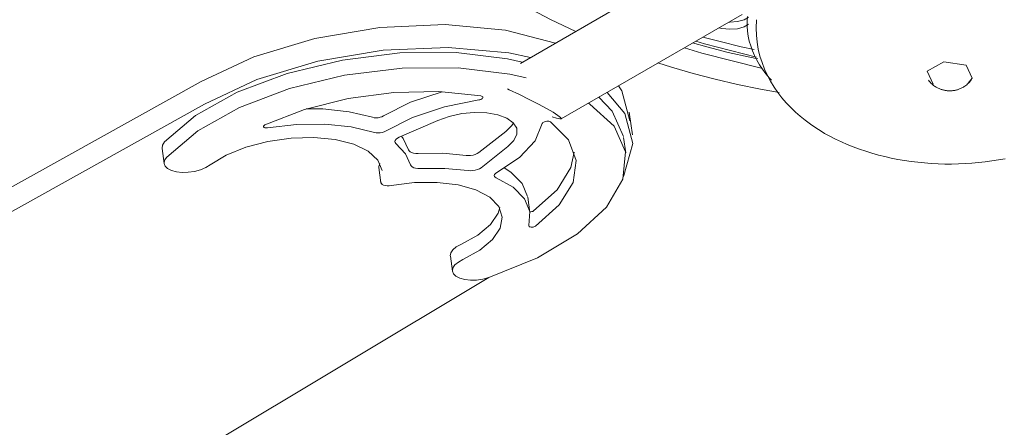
# Model space of a CAD drawing. Header units: millimetres. Extents: x 5734 to 11018, y -2931 to 7544.
# Tile 2 of 17: x 8014 to 8242, y -2706 to -2612. Entities that reach past the tile are written whole.
import ezdxf

# ---------------------------------------------------------------- set-up
doc = ezdxf.new("R2010")
doc.units = ezdxf.units.MM
doc.layers.add('E-LITE-EQPM', color=7, linetype='Continuous', lineweight=20)

# ---------------------------------------------------------------- blocks, each defined once
blk = doc.blocks.new('33710 - 33710 ALOHA Brown ceiling fan-522277-00 Isometrico PDF')
at = {"layer": 'E-LITE-EQPM', "color": 251, "lineweight": 9, "true_color": 0x636466}
for p, q in [((2298.7, -2622.06), (2337.83, -2599.47)), ((2308.15, -2634.89), (2350, -2610.73)), ((2353.35, -2611.95), (2353.23, -2613.87)), ((1903.1, -2805.42), (2224.9, -2626.2)), ((2225.64, -2631.45), (1903.83, -2810.67)), ((2324.62, -2638.57), (2323.89, -2633.32)), ((2279.59, -2635.23), (2270.69, -2639.1)), ((2289.11, -2642.67), (2295.34, -2637.8)), ((2323.06, -2642.72), (2322.56, -2639.22)), ((2215.82, -2641.69), (2216.31, -2645.19)), ((2295.83, -2641.3), (2289.6, -2646.17)), ((2265.97, -2646.14), (2266.46, -2649.64)), ((2265.99, -2645.9), (2266.2, -2645.16)), ((2300.9, -2656.51), (2300.41, -2653.01)), ((2282.51, -2666.62), (2283, -2670.12)), ((1999.4, -2846.39), (2291.4, -2671.56))]:
    blk.add_line(p, q, dxfattribs=at)
for points in [[(2356.79, -2625.94, 0), (2356.32, -2625.43, 0), (2355.49, -2624.43, 0), (2354.73, -2623.41, 0), (2354.04, -2622.36, 0), (2353.41, -2621.3, 0), (2352.86, -2620.21, 0), (2352.39, -2619.12, 0), (2351.99, -2618, 0), (2351.66, -2616.88, 0), (2351.41, -2615.75, 0), (2351.25, -2614.61, 0), (2351.16, -2613.46, 0), (2351.14, -2612.31, 0), (2351.21, -2611.17, 0)], [(2311.52, -2614.65, 0), (2310.07, -2614, 0), (2305.7, -2611.87, 0), (2301.47, -2609.63, 0), (2298.97, -2608.23, 0)], [(2351.5, -2611.35, 0), (2350.46, -2611.98, 0), (2348.96, -2612.37, 0), (2347.16, -2612.49, 0), (2346.92, -2612.48, 0)], [(2224.9, -2626.2, 0), (2237.03, -2620.52, 0), (2251.13, -2616.27, 0), (2266.21, -2613.73, 0), (2281.27, -2613.09, 0), (2295.28, -2614.38, 0), (2306.84, -2617.36, 0)], [(2351.5, -2613.01, 0), (2350.46, -2613.63, 0), (2348.96, -2614.03, 0), (2347.16, -2614.15, 0), (2345.27, -2613.97, 0), (2344.59, -2613.83, 0)], [(2353.23, -2613.87, 0), (2353.29, -2615.51, 0), (2353.46, -2617.15, 0), (2353.74, -2618.76, 0), (2354.12, -2620.34, 0), (2354.61, -2621.88, 0), (2355.18, -2623.37, 0), (2355.85, -2624.81, 0), (2356.59, -2626.19, 0), (2357.4, -2627.52, 0), (2358.28, -2628.79, 0), (2359.21, -2630, 0), (2360.2, -2631.15, 0), (2361.24, -2632.24, 0), (2362.32, -2633.29, 0), (2363.44, -2634.27, 0), (2364.6, -2635.21, 0), (2365.79, -2636.1, 0), (2367.02, -2636.94, 0), (2368.28, -2637.74, 0), (2369.09, -2638.22, 0)], [(2410.84, -2644.08, 0), (2409.31, -2644.37, 0), (2407.78, -2644.61, 0), (2406.24, -2644.82, 0), (2404.69, -2644.99, 0), (2403.13, -2645.13, 0), (2401.57, -2645.23, 0), (2400.01, -2645.3, 0), (2398.44, -2645.32, 0), (2396.87, -2645.32, 0), (2395.31, -2645.27, 0), (2393.74, -2645.19, 0), (2392.18, -2645.07, 0), (2390.63, -2644.92, 0), (2389.08, -2644.73, 0), (2387.54, -2644.5, 0), (2386.02, -2644.24, 0), (2384.5, -2643.94, 0), (2383, -2643.61, 0), (2381.51, -2643.23, 0), (2380.03, -2642.82, 0), (2378.58, -2642.38, 0), (2377.14, -2641.89, 0), (2375.72, -2641.37, 0), (2374.32, -2640.8, 0), (2372.95, -2640.2, 0), (2371.6, -2639.56, 0), (2370.27, -2638.87, 0), (2369.09, -2638.22, 0)], [(2352.75, -2618.83, 0), (2349.79, -2618.19, 0), (2344.91, -2617.02, 0), (2340.9, -2615.95, 0)], [(2301.03, -2620.66, 0), (2296.01, -2619.63, 0), (2282.01, -2618.34, 0), (2266.95, -2618.98, 0), (2251.86, -2621.52, 0), (2237.77, -2625.77, 0), (2225.64, -2631.45, 0)], [(2354.37, -2623.13, 0), (2340.66, -2619.67, 0), (2336.67, -2618.45, 0)], [(2338.53, -2617.32, 0), (2341.82, -2618.25, 0), (2346.77, -2619.5, 0), (2351.79, -2620.64, 0), (2353.66, -2621.01, 0)], [(2353.29, -2620.61, 0), (2341.29, -2617.53, 0), (2339.27, -2616.92, 0)], [(2216.39, -2640.22, 0), (2223.58, -2634.13, 0), (2233.23, -2628.74, 0), (2244.78, -2624.37, 0), (2257.57, -2621.28, 0), (2270.84, -2619.64, 0), (2283.82, -2619.56, 0), (2295.74, -2621.03, 0), (2299.09, -2621.78, 0)], [(2300.03, -2625.4, 0), (2296.24, -2624.53, 0), (2284.31, -2623.06, 0), (2271.33, -2623.14, 0), (2258.06, -2624.78, 0), (2245.27, -2627.87, 0), (2233.72, -2632.24, 0), (2224.07, -2637.63, 0), (2216.89, -2643.72, 0)], [(2358.56, -2628.77, 0), (2354.22, -2627.99, 0), (2348.96, -2626.91, 0), (2343.78, -2625.71, 0), (2338.68, -2624.39, 0), (2333.66, -2622.95, 0), (2330.5, -2621.95, 0)], [(2394.2, -2626.89, 0), (2392.8, -2623.88, 0), (2396.62, -2621.67, 0), (2401.84, -2622.48, 0)], [(2401.84, -2622.48, 0), (2403.23, -2625.49, 0), (2402.28, -2626.6, 0)], [(2393.07, -2625.94, 0), (2393.27, -2626.19, 0), (2393.47, -2626.42, 0), (2393.68, -2626.62, 0), (2393.88, -2626.81, 0), (2394.08, -2626.98, 0), (2394.28, -2627.14, 0), (2394.48, -2627.28, 0), (2394.67, -2627.41, 0), (2394.86, -2627.53, 0), (2394.91, -2627.55, 0)], [(2402.96, -2625.94, 0), (2402.76, -2626.19, 0), (2402.56, -2626.42, 0), (2402.35, -2626.62, 0), (2402.15, -2626.81, 0), (2401.95, -2626.98, 0), (2401.75, -2627.14, 0), (2401.55, -2627.28, 0), (2401.36, -2627.41, 0), (2401.17, -2627.53, 0), (2400.99, -2627.63, 0), (2400.81, -2627.73, 0), (2400.63, -2627.81, 0), (2400.45, -2627.89, 0), (2400.28, -2627.96, 0), (2400.11, -2628.02, 0), (2399.95, -2628.08, 0), (2399.79, -2628.13, 0), (2399.63, -2628.17, 0), (2399.47, -2628.21, 0), (2399.32, -2628.25, 0), (2399.17, -2628.28, 0), (2399.02, -2628.31, 0), (2398.87, -2628.33, 0), (2398.72, -2628.35, 0), (2398.58, -2628.36, 0), (2398.43, -2628.37, 0), (2398.29, -2628.38, 0), (2398.14, -2628.39, 0), (2398, -2628.39, 0), (2397.86, -2628.38, 0), (2397.71, -2628.38, 0), (2397.57, -2628.37, 0), (2397.42, -2628.36, 0), (2397.28, -2628.34, 0), (2397.13, -2628.32, 0), (2396.98, -2628.3, 0), (2396.83, -2628.27, 0), (2396.68, -2628.24, 0), (2396.52, -2628.2, 0), (2396.37, -2628.16, 0), (2396.21, -2628.12, 0), (2396.04, -2628.07, 0), (2395.88, -2628.01, 0), (2395.71, -2627.94, 0), (2395.54, -2627.87, 0), (2395.36, -2627.79, 0), (2395.18, -2627.7, 0), (2395, -2627.61, 0), (2394.91, -2627.55, 0)], [(2295.7, -2627.94, 0), (2296.13, -2628.13, 0), (2298.48, -2629.25, 0), (2300.76, -2630.38, 0), (2302.88, -2631.48, 0), (2304.74, -2632.48, 0), (2306.26, -2633.36, 0), (2307.37, -2634.07, 0), (2308.02, -2634.57, 0), (2308.18, -2634.86, 0), (2307.85, -2634.9, 0), (2307.04, -2634.71, 0), (2306.03, -2634.38, 0)], [(2321.43, -2627.25, 0), (2322.14, -2628.36, 0), (2324.01, -2635.33, 0)], [(2239.6, -2636.27, 0), (2248.74, -2632.73, 0), (2258.89, -2630.17, 0), (2269.47, -2628.75, 0), (2279.88, -2628.53, 0), (2289.55, -2629.55, 0)], [(2267.05, -2634.18, 0), (2273.29, -2631.04, 0), (2280.58, -2628.6, 0)], [(2289.09, -2630.49, 0), (2281.12, -2632.09, 0), (2273.79, -2634.54, 0), (2267.54, -2637.68, 0)], [(2289.55, -2629.55, 0), (2289.75, -2629.6, 0), (2289.9, -2629.68, 0), (2290, -2629.78, 0), (2290.04, -2629.9, 0), (2290.01, -2630.02, 0), (2289.92, -2630.15, 0), (2289.77, -2630.27, 0), (2289.57, -2630.37, 0), (2289.34, -2630.44, 0), (2289.09, -2630.49, 0)], [(2316.89, -2629.88, 0), (2319.93, -2633.06, 0), (2322.53, -2638.96, 0)], [(2322.53, -2648.19, 0), (2322.65, -2647.97, 0), (2324.75, -2640.58, 0), (2322.88, -2633.61, 0), (2318.75, -2628.79, 0)], [(2249.17, -2632.55, 0), (2252.98, -2632.59, 0), (2259.09, -2633.21, 0), (2264.47, -2634.51, 0)], [(2291.4, -2671.57, 0), (2302.68, -2667.01, 0), (2311.94, -2661.48, 0), (2318.65, -2655.3, 0), (2322.41, -2648.83, 0), (2323.02, -2642.46, 0), (2320.42, -2636.56, 0), (2314.78, -2631.46, 0), (2314.44, -2631.24, 0)], [(2264.47, -2634.51, 0), (2264.86, -2634.6, 0), (2265.31, -2634.63, 0), (2265.78, -2634.6, 0), (2266.25, -2634.51, 0), (2266.69, -2634.37, 0), (2267.05, -2634.18, 0)], [(2279.59, -2635.23, 0), (2282.24, -2634.3, 0), (2285.13, -2633.67, 0), (2288.1, -2633.4, 0), (2290.95, -2633.49, 0), (2293.5, -2633.93, 0), (2295.58, -2634.71, 0), (2297.07, -2635.77, 0), (2297.87, -2637.05, 0), (2297.92, -2638.45, 0), (2297.23, -2639.9, 0), (2295.83, -2641.3, 0)], [(2239.6, -2636.27, 0), (2239.45, -2636.37, 0), (2239.33, -2636.47, 0), (2239.27, -2636.58, 0), (2239.27, -2636.69, 0), (2239.33, -2636.78, 0), (2239.44, -2636.86, 0), (2239.6, -2636.92, 0), (2239.79, -2636.96, 0), (2240.01, -2636.96, 0), (2240.23, -2636.94, 0)], [(2240.23, -2636.94, 0), (2246.92, -2636.16, 0), (2253.47, -2636.09, 0), (2259.58, -2636.71, 0), (2264.96, -2638.01, 0)], [(2303.76, -2635.98, 0), (2302.11, -2639.94, 0), (2298.53, -2643.79, 0), (2293.25, -2647.29, 0)], [(2295.34, -2637.8, 0), (2296.73, -2636.4, 0), (2297.12, -2635.77, 0)], [(2305.66, -2635.57, 0), (2309.85, -2639.73, 0), (2311.63, -2644.51, 0), (2310.9, -2649.61, 0), (2307.7, -2654.76, 0), (2302.2, -2659.67, 0)], [(2303.76, -2635.98, 0), (2303.81, -2635.85, 0), (2303.93, -2635.73, 0), (2304.1, -2635.62, 0), (2304.31, -2635.53, 0), (2304.55, -2635.46, 0), (2304.81, -2635.42, 0), (2305.06, -2635.41, 0), (2305.3, -2635.43, 0), (2305.5, -2635.49, 0), (2305.66, -2635.57, 0)], [(2226.94, -2645.54, 0), (2230.67, -2643.3, 0), (2235.21, -2641.44, 0), (2240.31, -2640.09, 0), (2245.67, -2639.31, 0), (2250.96, -2639.16, 0), (2255.88, -2639.64, 0), (2260.15, -2640.72, 0), (2263.51, -2642.35, 0), (2265.76, -2644.42, 0), (2266.77, -2646.82, 0), (2266.77, -2646.85, 0)], [(2264.96, -2638.01, 0), (2265.35, -2638.1, 0), (2265.8, -2638.13, 0), (2266.27, -2638.1, 0), (2266.74, -2638.01, 0), (2267.18, -2637.87, 0), (2267.54, -2637.68, 0)], [(2270.69, -2639.1, 0), (2270.27, -2639.32, 0), (2269.95, -2639.57, 0), (2269.75, -2639.84, 0), (2269.68, -2640.11, 0), (2269.74, -2640.37, 0), (2269.93, -2640.6, 0)], [(2271.22, -2638.89, 0), (2271.63, -2639.44, 0), (2272.83, -2642.03, 0)], [(2215.81, -2641.63, 0), (2215.93, -2640.92, 0), (2216.39, -2640.22, 0)], [(2273.32, -2645.53, 0), (2272.12, -2642.94, 0), (2269.93, -2640.6, 0)], [(2216.89, -2643.72, 0), (2216.42, -2644.42, 0), (2216.3, -2645.13, 0)], [(2272.83, -2642.03, 0), (2272.96, -2642.27, 0), (2273.2, -2642.49, 0), (2273.55, -2642.66, 0), (2273.98, -2642.78, 0), (2274.49, -2642.85, 0), (2275.03, -2642.85, 0)], [(2275.03, -2642.85, 0), (2280.74, -2642.84, 0), (2286.13, -2643.33, 0)], [(2286.13, -2643.33, 0), (2286.64, -2643.37, 0), (2287.2, -2643.34, 0), (2287.75, -2643.25, 0), (2288.27, -2643.11, 0), (2288.73, -2642.91, 0), (2289.11, -2642.67, 0)], [(2301.71, -2656.17, 0), (2307.21, -2651.26, 0), (2310.41, -2646.11, 0), (2311.18, -2642.56, 0)], [(2216.31, -2645.19, 0), (2216.53, -2645.78, 0), (2217.11, -2646.35, 0), (2217.99, -2646.8, 0), (2219.13, -2647.11, 0), (2220.45, -2647.25, 0), (2221.88, -2647.21, 0), (2223.33, -2647.01, 0), (2224.71, -2646.65, 0), (2225.94, -2646.15, 0), (2226.94, -2645.54, 0)], [(2265.97, -2646.14, 0), (2265.97, -2646.13, 0), (2265.99, -2645.9, 0)], [(2275.52, -2646.35, 0), (2274.98, -2646.35, 0), (2274.47, -2646.28, 0), (2274.04, -2646.16, 0), (2273.69, -2645.99, 0), (2273.45, -2645.77, 0), (2273.32, -2645.53, 0)], [(2275.52, -2646.35, 0), (2281.23, -2646.34, 0), (2286.62, -2646.83, 0)], [(2289.6, -2646.17, 0), (2289.22, -2646.41, 0), (2288.76, -2646.61, 0), (2288.24, -2646.75, 0), (2287.69, -2646.84, 0), (2287.14, -2646.87, 0), (2286.62, -2646.83, 0)], [(2294.97, -2646.2, 0), (2296.51, -2647.2, 0), (2299.14, -2649.84, 0), (2300.38, -2652.83, 0)], [(2293.12, -2648.53, 0), (2292.85, -2648.38, 0), (2292.69, -2648.18, 0), (2292.65, -2647.96, 0), (2292.74, -2647.73, 0), (2292.95, -2647.5, 0), (2293.25, -2647.29, 0)], [(2300.67, -2659.53, 0), (2300.87, -2656.33, 0), (2299.63, -2653.34, 0), (2297, -2650.7, 0), (2293.12, -2648.53, 0)], [(2266.49, -2649.4, 0), (2266.46, -2649.63, 0), (2266.55, -2649.85, 0), (2266.75, -2650.04, 0), (2267.05, -2650.2, 0), (2267.43, -2650.3, 0), (2267.88, -2650.35, 0), (2268.36, -2650.34, 0), (2268.85, -2650.28, 0)], [(2285.42, -2667.4, 0), (2289.34, -2665.23, 0), (2292.27, -2662.77, 0), (2294.03, -2660.16, 0), (2294.51, -2657.57, 0), (2293.7, -2655.13, 0), (2291.64, -2653, 0), (2288.44, -2651.3, 0), (2284.31, -2650.12, 0), (2279.47, -2649.55, 0), (2274.21, -2649.6, 0), (2268.85, -2650.28, 0)], [(2284.93, -2663.9, 0), (2288.85, -2661.73, 0), (2291.78, -2659.27, 0), (2293.54, -2656.66, 0), (2293.94, -2655.35, 0)], [(2300.91, -2656.41, 0), (2301.14, -2656.38, 0), (2301.35, -2656.33, 0), (2301.55, -2656.26, 0), (2301.71, -2656.17, 0)], [(2302.2, -2659.67, 0), (2302.04, -2659.76, 0), (2301.84, -2659.83, 0), (2301.63, -2659.88, 0), (2301.4, -2659.91, 0), (2301.19, -2659.9, 0), (2300.99, -2659.87, 0), (2300.84, -2659.81, 0), (2300.73, -2659.73, 0), (2300.67, -2659.63, 0), (2300.67, -2659.53, 0)], [(2282.5, -2666.55, 0), (2282.62, -2665.85, 0), (2283.08, -2665.15, 0), (2283.87, -2664.48, 0), (2284.93, -2663.9, 0)], [(2282.99, -2670.05, 0), (2283.11, -2669.35, 0), (2283.57, -2668.65, 0), (2284.36, -2667.98, 0), (2285.42, -2667.4, 0)], [(2291.4, -2671.57, 0), (2290.02, -2671.93, 0), (2288.58, -2672.14, 0), (2287.15, -2672.17, 0), (2285.83, -2672.03, 0), (2284.69, -2671.73, 0), (2283.81, -2671.28, 0), (2283.23, -2670.71, 0), (2283, -2670.12, 0)]]:
    blk.add_polyline3d(points, dxfattribs=at)

msp = doc.modelspace()

# ---------------------------------------------------------------- block references
at = {"layer": 'E-LITE-EQPM', "color": 251, "lineweight": 9, "true_color": 0x5b5b5b}
msp.add_blockref('33710 - 33710 ALOHA Brown ceiling fan-522277-00 Isometrico PDF', (5830.96, 0), dxfattribs=at)

doc.saveas('drawing.dxf')
